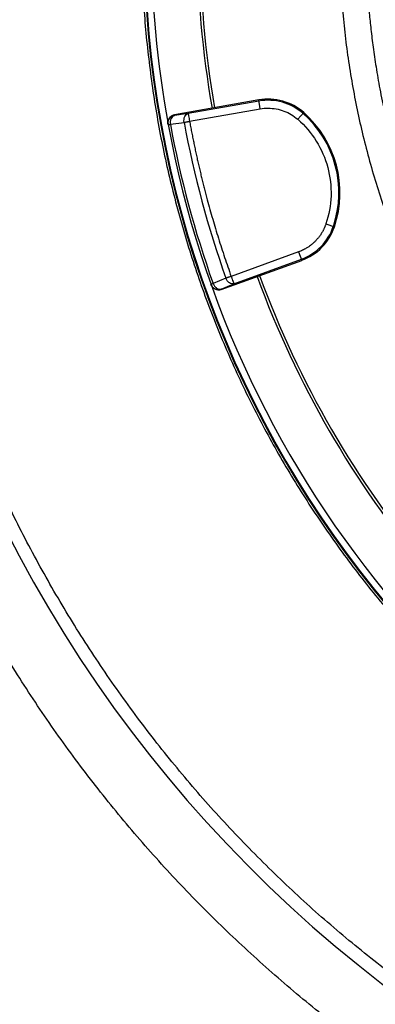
# Model space of a CAD drawing. Header units: inches. Extents: x -41.9 to 31, y -36.4 to 51.2.
# Tile 9 of 58: x -17.4 to -12.1, y -15.9 to -1.2. Entities that reach past the tile are written whole.
import ezdxf

# ---------------------------------------------------------------- set-up
doc = ezdxf.new("R2010")
doc.units = ezdxf.units.IN
doc.header["$MEASUREMENT"] = 0

msp = doc.modelspace()

# ---------------------------------------------------------------- linework, layer by layer
at = {"color": 7, "linetype": 'Continuous', "lineweight": 25}
for p, q in [((-13.805, -2.413), (-15.066, -2.636)), ((-13.803, -2.43), (-14.86, -2.616)), ((-13.782, -2.546), (-13.805, -2.413)), ((-15.064, -2.645), (-15.066, -2.636)), ((-14.86, -2.616), (-15.064, -2.645)), ((-14.839, -2.732), (-13.782, -2.546)), ((-13.221, -2.703), (-13.132, -2.602)), ((-15.162, -2.773), (-15.16, -2.782)), ((-15.126, -2.776), (-14.922, -2.748)), ((-12.801, -4.269), (-12.674, -4.313)), ((-13.209, -4.686), (-14.218, -5.053)), ((-13.209, -4.686), (-13.163, -4.813)), ((-14.366, -5.251), (-13.163, -4.813)), ((-14.177, -5.164), (-13.168, -4.797)), ((-14.296, -5.081), (-14.488, -5.159)), ((-14.517, -5.179), (-14.52, -5.17)), ((-14.369, -5.242), (-14.177, -5.164)), ((-14.366, -5.251), (-14.369, -5.242))]:
    msp.add_line(p, q, dxfattribs=at)
for centre, radius, start, end in [((0, 0), 19.685, 94.3587, 263.1079), ((0, 0), 15.413, 169.6171, 190.3829), ((0, 0), 14.724, 170.0802, 189.9198), ((0, 0), 14.685, 170.0805, 189.9195), ((0, 0), 15.523, 181.3807, 261.2469), ((0, 0), 15.512, 181.3816, 261.2407), ((-13.665, -3.209), 0.808, 48.7156, 100), ((-13.665, -3.209), 0.791, 48.7156, 100), ((-14.185, -3.801), 1.579, 341.2844, 48.7156), ((-14.185, -3.801), 1.595, 341.2844, 48.7156), ((0, 0), 15.413, 190.4003, 220.3829), ((0, 0), 15.379, 190.4003, 199.5997), ((0, 0), 15.172, 190.4331, 199.5669), ((-13.439, -4.053), 0.791, 290, 341.2844), ((-13.439, -4.053), 0.808, 290, 341.2844), ((0, 0), 14.724, 200.0802, 219.9198), ((0, 0), 14.685, 200.0805, 219.9195)]:
    msp.add_arc(centre, radius, start, end, dxfattribs=at)
at = {"color": 8, "linetype": 'Continuous', "lineweight": 25}
msp.add_arc((0, 0), 15.523, 181.3807, 261.2469, dxfattribs=at)
for points, knots in [([(-2.362, -20.466), (-2.607, -20.437), (-3.176, -20.37), (-4.063, -20.209), (-5.023, -19.993), (-5.97, -19.73), (-6.901, -19.424), (-7.813, -19.075), (-8.706, -18.683), (-9.582, -18.249), (-10.438, -17.773), (-11.274, -17.255), (-12.084, -16.698), (-12.865, -16.104), (-13.613, -15.476), (-14.33, -14.815), (-15.016, -14.12), (-15.67, -13.391), (-16.29, -12.629), (-16.874, -11.837), (-17.418, -11.021), (-17.921, -10.183), (-18.383, -9.324), (-18.804, -8.443), (-19.183, -7.541), (-19.521, -6.619), (-19.814, -5.68), (-20.062, -4.731), (-20.264, -3.774), (-20.419, -2.811), (-20.53, -1.841), (-20.594, -0.865), (-20.612, 0.117), (-20.582, 1.101), (-20.507, 2.079), (-20.385, 3.049), (-20.218, 4.01), (-20.005, 4.963), (-19.747, 5.906), (-19.444, 6.84), (-19.095, 7.76), (-18.704, 8.66), (-18.273, 9.537), (-17.8, 10.39), (-17.288, 11.221), (-16.736, 12.029), (-16.143, 12.812), (-15.543, 13.532), (-14.944, 14.189), (-14.353, 14.787), (-13.741, 15.358), (-13.106, 15.904), (-12.448, 16.423), (-11.772, 16.918), (-11.304, 17.224), (-11.071, 17.377)], [0, 0, 0, 0, 0.01458, 0.033924, 0.053365, 0.072787, 0.092102, 0.111354, 0.130586, 0.149844, 0.169168, 0.188599, 0.208043, 0.227371, 0.246628, 0.265857, 0.285102, 0.304407, 0.323816, 0.343267, 0.362616, 0.381879, 0.401106, 0.420346, 0.439641, 0.459038, 0.478496, 0.49784, 0.517106, 0.536338, 0.555578, 0.574872, 0.594261, 0.613726, 0.633082, 0.652354, 0.671587, 0.690824, 0.710107, 0.729483, 0.748952, 0.768326, 0.787549, 0.8068, 0.82604, 0.845324, 0.864697, 0.884172, 0.900798, 0.917357, 0.933878, 0.950386, 0.96691, 0.983475, 1, 1, 1, 1]), ([(-2.756, 12.285), (-2.855, 12.264), (-3.211, 12.189), (-3.812, 12.01), (-4.553, 11.751), (-5.276, 11.442), (-5.982, 11.089), (-6.664, 10.692), (-7.319, 10.254), (-7.943, 9.778), (-8.538, 9.263), (-9.1, 8.712), (-9.627, 8.125), (-10.117, 7.507), (-10.566, 6.861), (-10.974, 6.189), (-11.34, 5.493), (-11.662, 4.773), (-11.939, 4.035), (-12.168, 3.282), (-12.35, 2.517), (-12.484, 1.742), (-12.569, 0.959), (-12.605, 0.17), (-12.591, -0.617), (-12.527, -1.401), (-12.415, -2.178), (-12.254, -2.948), (-12.045, -3.71), (-11.784, -4.455), (-11.584, -4.965), (-11.458, -5.219), (-11.448, -5.239)], [0, 0, 0, 0, 0.013556, 0.04875, 0.083741, 0.118737, 0.153944, 0.189303, 0.224331, 0.259405, 0.29446, 0.329499, 0.364777, 0.400066, 0.435047, 0.470045, 0.505209, 0.54034, 0.57554, 0.610748, 0.645732, 0.680701, 0.715973, 0.75122, 0.786285, 0.821386, 0.856391, 0.891421, 0.926714, 0.962021, 0.99707, 1, 1, 1, 1]), ([(-2.756, 11.886), (-2.841, 11.866), (-3.058, 11.814), (-3.291, 11.75), (-3.457, 11.701), (-3.511, 11.685), (-3.566, 11.668), (-3.622, 11.651), (-3.678, 11.633), (-3.818, 11.588), (-4.028, 11.517), (-4.295, 11.42), (-4.524, 11.33), (-4.717, 11.251), (-4.874, 11.184), (-5.004, 11.126), (-5.148, 11.06), (-5.343, 10.967), (-5.587, 10.845), (-5.851, 10.704), (-6.104, 10.561), (-6.349, 10.416), (-6.577, 10.273), (-6.791, 10.132), (-6.991, 9.995), (-7.183, 9.858), (-7.367, 9.72), (-7.545, 9.583), (-7.806, 9.373), (-8.147, 9.081), (-8.559, 8.694), (-8.867, 8.376), (-9.081, 8.142), (-9.208, 7.998), (-9.333, 7.852), (-9.456, 7.703), (-9.576, 7.553), (-9.695, 7.4), (-9.867, 7.172), (-10.095, 6.851), (-10.376, 6.418), (-10.625, 5.997), (-10.841, 5.597), (-10.977, 5.323), (-11.067, 5.132), (-11.114, 5.03), (-11.16, 4.926), (-11.206, 4.821), (-11.252, 4.714), (-11.351, 4.474), (-11.49, 4.112), (-11.649, 3.639), (-11.775, 3.206), (-11.873, 2.821), (-11.948, 2.484), (-12.004, 2.196), (-12.047, 1.948), (-12.075, 1.768), (-12.094, 1.629), (-12.109, 1.516), (-12.124, 1.387), (-12.138, 1.259), (-12.163, 1.007), (-12.192, 0.61), (-12.208, 0.068), (-12.201, -0.349), (-12.188, -0.618), (-12.181, -0.742), (-12.173, -0.866), (-12.164, -0.989), (-12.153, -1.112), (-12.141, -1.235), (-12.123, -1.405), (-12.094, -1.633), (-12.051, -1.929), (-11.994, -2.257), (-11.921, -2.614), (-11.829, -3.001), (-11.716, -3.415), (-11.578, -3.857), (-11.409, -4.329), (-11.246, -4.738), (-11.13, -4.988), (-11.091, -5.072)], [0, 0, 0, 0, 0.012148, 0.030923, 0.033525, 0.036159, 0.038826, 0.041526, 0.044259, 0.047025, 0.061904, 0.075036, 0.086421, 0.096059, 0.103948, 0.110088, 0.115857, 0.125913, 0.140037, 0.153836, 0.16731, 0.180459, 0.193283, 0.204752, 0.215947, 0.226869, 0.237517, 0.247891, 0.257991, 0.28404, 0.310203, 0.336478, 0.345352, 0.354239, 0.363138, 0.37205, 0.380974, 0.389911, 0.398861, 0.4207, 0.444554, 0.470419, 0.488593, 0.507642, 0.512775, 0.517969, 0.523223, 0.528536, 0.533909, 0.539343, 0.564627, 0.587705, 0.608576, 0.627244, 0.642795, 0.656398, 0.668053, 0.677762, 0.681607, 0.687595, 0.693569, 0.69953, 0.705476, 0.728706, 0.754849, 0.780714, 0.786482, 0.792235, 0.797974, 0.803699, 0.809409, 0.815106, 0.820789, 0.833152, 0.847018, 0.862385, 0.879254, 0.897627, 0.917504, 0.93889, 0.961787, 0.987125, 1, 1, 1, 1]), ([(-2.362, -19.339), (-2.528, -19.319), (-3.011, -19.263), (-3.803, -19.12), (-4.737, -18.912), (-5.659, -18.656), (-6.568, -18.356), (-7.461, -18.012), (-8.336, -17.624), (-9.19, -17.194), (-10.023, -16.722), (-10.831, -16.21), (-11.614, -15.659), (-12.368, -15.071), (-13.093, -14.446), (-13.786, -13.786), (-14.446, -13.093), (-15.071, -12.368), (-15.659, -11.614), (-16.21, -10.831), (-16.722, -10.023), (-17.194, -9.19), (-17.624, -8.336), (-18.012, -7.461), (-18.356, -6.568), (-18.657, -5.659), (-18.912, -4.737), (-19.121, -3.803), (-19.285, -2.861), (-19.402, -1.911), (-19.475, -0.957), (-19.484, -0.319), (-19.488, 0)], [0, 0, 0, 0, 0.017743, 0.051614, 0.085485, 0.119356, 0.153227, 0.187098, 0.220969, 0.25484, 0.288711, 0.322582, 0.356452, 0.390323, 0.424194, 0.458065, 0.491936, 0.525807, 0.559678, 0.593549, 0.62742, 0.661291, 0.695162, 0.729033, 0.762904, 0.796774, 0.830645, 0.864516, 0.898387, 0.932258, 0.966129, 1, 1, 1, 1]), ([(-15.545, -0.374), (-15.541, -0.54), (-15.533, -0.997), (-15.464, -1.742), (-15.344, -2.607), (-15.173, -3.463), (-14.955, -4.308), (-14.69, -5.14), (-14.379, -5.956), (-14.022, -6.753), (-13.621, -7.528), (-13.178, -8.28), (-12.693, -9.006), (-12.168, -9.704), (-11.605, -10.371), (-11.005, -11.005), (-10.371, -11.605), (-9.704, -12.168), (-9.006, -12.693), (-8.28, -13.178), (-7.528, -13.621), (-6.753, -14.022), (-5.956, -14.379), (-5.14, -14.69), (-4.309, -14.956), (-3.463, -15.171), (-2.813, -15.309), (-2.443, -15.359), (-2.362, -15.37)], [0, 0, 0, 0, 0.022982, 0.063219, 0.103456, 0.143693, 0.183929, 0.224166, 0.264403, 0.30464, 0.344877, 0.385113, 0.42535, 0.465587, 0.505824, 0.546061, 0.586297, 0.626534, 0.666771, 0.707008, 0.747245, 0.787482, 0.827718, 0.867955, 0.908192, 0.948429, 0.988666, 1, 1, 1, 1]), ([(-15.16, -2.782), (-15.161, -2.767), (-15.163, -2.744), (-15.153, -2.715), (-15.144, -2.697), (-15.136, -2.688), (-15.133, -2.686)], [0, 0, 0, 0, 0.426567, 0.65635, 0.891057, 1, 1, 1, 1])]:
    msp.add_open_spline(points, degree=3, knots=knots, dxfattribs=at)
at = {"color": 7, "linetype": 'Continuous', "lineweight": 25}
for points, knots in [([(-15.162, -2.773), (-15.162, -2.771), (-15.163, -2.768), (-15.163, -2.762), (-15.164, -2.756), (-15.164, -2.748), (-15.163, -2.738), (-15.161, -2.723), (-15.155, -2.705), (-15.143, -2.684), (-15.128, -2.666), (-15.113, -2.654), (-15.099, -2.647), (-15.089, -2.642), (-15.078, -2.638), (-15.07, -2.636), (-15.066, -2.636)], [0, 0, 0, 0, 0.031096, 0.062253, 0.093546, 0.125049, 0.187536, 0.249883, 0.37483, 0.499558, 0.624408, 0.74928, 0.812291, 0.874666, 0.937028, 1, 1, 1, 1]), ([(-15.133, -2.686), (-15.128, -2.679), (-15.117, -2.666), (-15.093, -2.652), (-15.074, -2.648), (-15.064, -2.645)], [0, 0, 0, 0, 0.304251, 0.620818, 1, 1, 1, 1]), ([(-15.064, -2.645), (-15.074, -2.647), (-15.084, -2.652), (-15.102, -2.667), (-15.11, -2.678), (-15.122, -2.703), (-15.126, -2.718), (-15.129, -2.748), (-15.128, -2.763), (-15.126, -2.776)], [0, 0, 0, 0, 0.25, 0.25, 0.5, 0.5, 0.75, 0.75, 1, 1, 1, 1]), ([(-14.922, -2.748), (-14.924, -2.734), (-14.924, -2.719), (-14.921, -2.689), (-14.917, -2.674), (-14.905, -2.649), (-14.897, -2.638), (-14.879, -2.623), (-14.869, -2.618), (-14.86, -2.616)], [0, 0, 0, 0, 0.25, 0.25, 0.5, 0.5, 0.75, 0.75, 1, 1, 1, 1]), ([(-14.86, -2.616), (-14.86, -2.617), (-14.859, -2.62), (-14.857, -2.632), (-14.856, -2.641), (-14.852, -2.662), (-14.85, -2.675), (-14.845, -2.703), (-14.842, -2.718), (-14.839, -2.732)], [0, 0, 0, 0, 0.25, 0.25, 0.5, 0.5, 0.75, 0.75, 1, 1, 1, 1]), ([(-13.665, -2.536), (-13.584, -2.536), (-13.503, -2.55), (-13.352, -2.607), (-13.282, -2.65), (-13.221, -2.703)], [0, 0, 0, 0, 0.5, 0.5, 1, 1, 1, 1]), ([(-15.16, -2.782), (-15.16, -2.782), (-15.16, -2.782), (-15.159, -2.782), (-15.158, -2.782), (-15.155, -2.782), (-15.152, -2.781), (-15.147, -2.78), (-15.141, -2.779), (-15.134, -2.778), (-15.129, -2.777), (-15.126, -2.776)], [0, 0, 0, 0, 0.061582, 0.125034, 0.250029, 0.375025, 0.500021, 0.614472, 0.75001, 0.866631, 1, 1, 1, 1]), ([(-14.922, -2.748), (-14.92, -2.747), (-14.918, -2.747), (-14.914, -2.746), (-14.908, -2.745), (-14.898, -2.743), (-14.887, -2.741), (-14.875, -2.739), (-14.865, -2.737), (-14.853, -2.735), (-14.844, -2.733), (-14.839, -2.732)], [0, 0, 0, 0, 0.0561578, 0.1156284, 0.1784122, 0.2901552, 0.4999641, 0.604621, 0.7240872, 0.8404071, 1, 1, 1, 1]), ([(-14.839, -2.732), (-14.835, -2.759), (-14.825, -2.811), (-14.81, -2.89), (-14.794, -2.969), (-14.778, -3.047), (-14.762, -3.126), (-14.745, -3.204), (-14.728, -3.282), (-14.71, -3.361), (-14.692, -3.439), (-14.673, -3.517), (-14.655, -3.595), (-14.635, -3.672), (-14.615, -3.75), (-14.595, -3.828), (-14.569, -3.928), (-14.535, -4.05), (-14.494, -4.195), (-14.452, -4.339), (-14.408, -4.483), (-14.362, -4.626), (-14.316, -4.769), (-14.267, -4.912), (-14.234, -5.006), (-14.218, -5.053)], [0, 0, 0, 0, 0.033347, 0.066687, 0.100023, 0.133354, 0.166683, 0.200009, 0.233334, 0.266658, 0.299983, 0.33331, 0.36664, 0.399972, 0.433309, 0.466652, 0.500001, 0.56252, 0.625022, 0.687512, 0.749996, 0.812481, 0.874972, 0.937476, 1, 1, 1, 1]), ([(-13.221, -2.703), (-13.113, -2.798), (-13.02, -2.908), (-12.868, -3.151), (-12.811, -3.284), (-12.737, -3.561), (-12.72, -3.705), (-12.729, -3.991), (-12.755, -4.134), (-12.801, -4.269)], [0, 0, 0, 0, 0.25, 0.25, 0.5, 0.5, 0.75, 0.75, 1, 1, 1, 1]), ([(-12.801, -4.269), (-12.803, -4.275), (-12.807, -4.285), (-12.813, -4.301), (-12.819, -4.316), (-12.826, -4.332), (-12.833, -4.347), (-12.84, -4.362), (-12.848, -4.377), (-12.856, -4.391), (-12.865, -4.406), (-12.874, -4.42), (-12.883, -4.434), (-12.893, -4.447), (-12.903, -4.461), (-12.913, -4.474), (-12.924, -4.487), (-12.935, -4.5), (-12.946, -4.512), (-12.964, -4.531), (-12.989, -4.555), (-13.014, -4.576), (-13.037, -4.594), (-13.055, -4.607), (-13.075, -4.62), (-13.097, -4.633), (-13.121, -4.647), (-13.15, -4.662), (-13.179, -4.675), (-13.199, -4.682), (-13.209, -4.686)], [0, 0, 0, 0, 0.027779, 0.055558, 0.083336, 0.111115, 0.138894, 0.166673, 0.194451, 0.22223, 0.250009, 0.277788, 0.305567, 0.333345, 0.361124, 0.388903, 0.416682, 0.44446, 0.472239, 0.500018, 0.572334, 0.64465, 0.665187, 0.716919, 0.753262, 0.788528, 0.841396, 0.894264, 0.947132, 1, 1, 1, 1]), ([(-14.218, -5.053), (-14.22, -5.054), (-14.224, -5.056), (-14.23, -5.058), (-14.235, -5.06), (-14.242, -5.062), (-14.25, -5.065), (-14.26, -5.069), (-14.27, -5.072), (-14.28, -5.075), (-14.288, -5.079), (-14.294, -5.08), (-14.296, -5.081)], [0, 0, 0, 0, 0.0784163, 0.1462331, 0.203444, 0.2500552, 0.3833103, 0.5000365, 0.6280517, 0.7456337, 0.8804487, 1, 1, 1, 1]), ([(-14.177, -5.164), (-14.186, -5.167), (-14.197, -5.168), (-14.22, -5.164), (-14.233, -5.159), (-14.256, -5.143), (-14.267, -5.132), (-14.284, -5.108), (-14.291, -5.094), (-14.296, -5.081)], [0, 0, 0, 0, 0.25, 0.25, 0.5, 0.5, 0.75, 0.75, 1, 1, 1, 1]), ([(-14.218, -5.053), (-14.212, -5.068), (-14.207, -5.082), (-14.198, -5.108), (-14.193, -5.12), (-14.186, -5.141), (-14.183, -5.149), (-14.179, -5.161), (-14.177, -5.164), (-14.177, -5.164)], [0, 0, 0, 0, 0.25, 0.25, 0.5, 0.5, 0.75, 0.75, 1, 1, 1, 1]), ([(-14.52, -5.17), (-14.52, -5.17), (-14.517, -5.169), (-14.506, -5.165), (-14.498, -5.162), (-14.488, -5.159)], [0, 0, 0, 0, 0.5, 0.5, 1, 1, 1, 1]), ([(-14.369, -5.242), (-14.382, -5.246), (-14.397, -5.249), (-14.428, -5.248), (-14.445, -5.245), (-14.474, -5.231), (-14.487, -5.22), (-14.508, -5.197), (-14.516, -5.184), (-14.52, -5.17)], [0, 0, 0, 0, 0.25, 0.25, 0.5, 0.5, 0.75, 0.75, 1, 1, 1, 1]), ([(-14.366, -5.251), (-14.367, -5.251), (-14.371, -5.252), (-14.377, -5.254), (-14.382, -5.255), (-14.39, -5.257), (-14.4, -5.258), (-14.415, -5.258), (-14.434, -5.255), (-14.456, -5.247), (-14.477, -5.235), (-14.491, -5.222), (-14.501, -5.21), (-14.507, -5.2), (-14.513, -5.19), (-14.516, -5.183), (-14.517, -5.179)], [0, 0, 0, 0, 0.031096, 0.062252, 0.093545, 0.12505, 0.187533, 0.249883, 0.374816, 0.499562, 0.624395, 0.749286, 0.812287, 0.87466, 0.937024, 1, 1, 1, 1]), ([(-14.488, -5.159), (-14.483, -5.172), (-14.476, -5.185), (-14.458, -5.209), (-14.447, -5.22), (-14.424, -5.236), (-14.412, -5.241), (-14.389, -5.246), (-14.378, -5.245), (-14.369, -5.242)], [0, 0, 0, 0, 0.25, 0.25, 0.5, 0.5, 0.75, 0.75, 1, 1, 1, 1])]:
    msp.add_open_spline(points, degree=3, knots=knots, dxfattribs=at)
msp.add_open_spline([(-13.782, -2.546), (-13.743, -2.539), (-13.704, -2.536), (-13.665, -2.536)], degree=3, dxfattribs=at)

doc.saveas('drawing.dxf')
